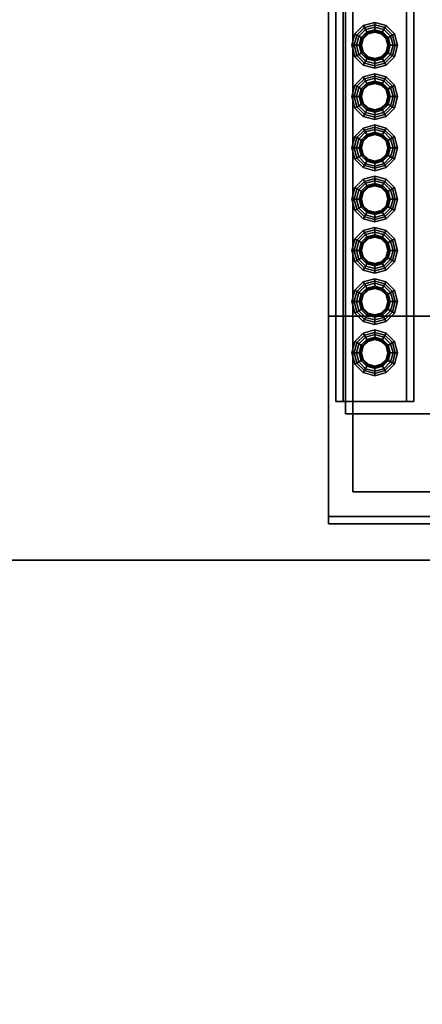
# Model space of a CAD drawing. Header units: metres. Extents: x -2 to 38, y -14 to 35.9.
# Tile 7 of 39: x 11.7 to 13.3, y 9.7 to 13.7. Entities that reach past the tile are written whole.
import ezdxf

# ---------------------------------------------------------------- set-up
doc = ezdxf.new("R2010")
doc.units = ezdxf.units.M
for name, color, linetype in [('GRANITE', 8, 'Continuous'), ('GRAVEL', 8, 'Continuous'), ('SLATE', 8, 'Continuous'), ('STUCCO', 8, 'Continuous')]:
    doc.layers.add(name, color=color, linetype=linetype)

msp = doc.modelspace()

# ---------------------------------------------------------------- linework, layer by layer
at = {"layer": 'GRANITE'}
for points in [[(13, 12.1), (13, 15.4), (23, 15.4), (23, 12.1)], [(13, 12.1), (23, 12.1), (23, 15.4), (13, 15.4)]]:
    msp.add_lwpolyline(points, close=True, dxfattribs=at)
at = {"layer": 'GRAVEL'}
for points in [[(-2, -14), (-2, 11.5), (38, 11.5), (38, -14)], [(-2, -14), (38, -14), (38, 11.5), (-2, 11.5)]]:
    msp.add_lwpolyline(points, close=True, dxfattribs=at)
at = {"layer": 'SLATE'}
for points in [[(12.93, 11.68), (18, 11.68), (18, 17), (12.93, 17)], [(18, 17), (12.93, 17), (12.93, 11.68), (18, 11.68)]]:
    msp.add_lwpolyline(points, close=True, dxfattribs=at)
at = {"layer": 'STUCCO'}
for points in [[(12.93, 11.68), (12.93, 15.4), (23.07, 15.4), (23.07, 11.68)], [(12.93, 11.68), (23.07, 11.68), (23.07, 15.4), (12.93, 15.4)], [(13.03, 11.78), (13.03, 15.4), (22.97, 15.4), (22.97, 11.78)], [(13.03, 11.78), (22.97, 11.78), (22.97, 15.4), (13.03, 15.4)], [(12.96, 12.15), (12.96, 15.35), (13.28, 15.35), (13.28, 12.15)], [(12.96, 12.15), (13.28, 12.15), (13.28, 15.35), (12.96, 15.35)], [(12.99, 12.15), (12.99, 15.35), (13.25, 15.35), (13.25, 12.15)], [(12.99, 12.15), (13.25, 12.15), (13.25, 15.35), (12.99, 15.35)], [(13.0907, 13.6607), (13.0693, 13.6393), (13.0388, 13.6569), (13.0731, 13.6912)], [(13.0731, 13.6912), (13.0388, 13.6569), (13.0473, 13.652), (13.078, 13.6828)], [(13.185, 13.5725), (13.1575, 13.545), (13.12, 13.535), (13.0825, 13.545), (13.055, 13.5725), (13.045, 13.61), (13.055, 13.6475), (13.0825, 13.675), (13.12, 13.685), (13.1575, 13.675), (13.185, 13.6475), (13.195, 13.61)], [(13.078, 13.6828), (13.0473, 13.652), (13.0693, 13.6393), (13.0907, 13.6607)], [(13.12, 13.6685), (13.0907, 13.6607), (13.0731, 13.6912), (13.12, 13.7037)], [(13.12, 13.7037), (13.0731, 13.6912), (13.078, 13.6828), (13.12, 13.694)], [(13.12, 13.694), (13.078, 13.6828), (13.0907, 13.6607), (13.12, 13.6685)], [(13.12, 13.685), (13.0825, 13.675), (13.0907, 13.6607), (13.12, 13.6685)], [(13.1493, 13.6607), (13.12, 13.6685), (13.12, 13.7037), (13.1669, 13.6912)], [(13.1669, 13.6912), (13.12, 13.7037), (13.12, 13.694), (13.162, 13.6828)], [(13.162, 13.6828), (13.12, 13.694), (13.12, 13.6685), (13.1493, 13.6607)], [(13.1575, 13.675), (13.12, 13.685), (13.12, 13.6685), (13.1493, 13.6607)], [(13.1707, 13.6393), (13.1493, 13.6607), (13.1669, 13.6912), (13.2012, 13.6569)], [(13.1928, 13.652), (13.162, 13.6828), (13.1493, 13.6607), (13.1707, 13.6393)], [(13.2012, 13.6569), (13.1669, 13.6912), (13.162, 13.6828), (13.1928, 13.652)], [(13.0693, 13.6393), (13.0615, 13.61), (13.0262, 13.61), (13.0388, 13.6569)], [(13.0388, 13.6569), (13.0262, 13.61), (13.036, 13.61), (13.0473, 13.652)], [(13.0473, 13.652), (13.036, 13.61), (13.0615, 13.61), (13.0693, 13.6393)], [(13.055, 13.6475), (13.045, 13.61), (13.0615, 13.61), (13.0693, 13.6393)], [(13.0825, 13.675), (13.055, 13.6475), (13.0693, 13.6393), (13.0907, 13.6607)], [(13.1837, 13.61), (13.1752, 13.6419), (13.1519, 13.6652), (13.12, 13.6738), (13.0881, 13.6652), (13.0648, 13.6419), (13.0563, 13.61), (13.0648, 13.5781), (13.0881, 13.5548), (13.12, 13.5463), (13.1519, 13.5548), (13.1752, 13.5781)], [(13.0732, 13.637), (13.066, 13.61), (13.0563, 13.61), (13.0648, 13.6419)], [(13.0693, 13.6393), (13.0615, 13.61), (13.066, 13.61), (13.0732, 13.637)], [(13.093, 13.6568), (13.0732, 13.637), (13.0648, 13.6419), (13.0881, 13.6652)], [(13.0907, 13.6607), (13.0693, 13.6393), (13.0732, 13.637), (13.093, 13.6568)], [(13.12, 13.664), (13.093, 13.6568), (13.0881, 13.6652), (13.12, 13.6738)], [(13.12, 13.6685), (13.0907, 13.6607), (13.093, 13.6568), (13.12, 13.664)], [(13.147, 13.6568), (13.12, 13.664), (13.12, 13.6738), (13.1519, 13.6652)], [(13.1493, 13.6607), (13.12, 13.6685), (13.12, 13.664), (13.147, 13.6568)], [(13.1668, 13.637), (13.147, 13.6568), (13.1519, 13.6652), (13.1752, 13.6419)], [(13.1707, 13.6393), (13.1493, 13.6607), (13.147, 13.6568), (13.1668, 13.637)], [(13.185, 13.6475), (13.1575, 13.675), (13.1493, 13.6607), (13.1707, 13.6393)], [(13.174, 13.61), (13.1668, 13.637), (13.1752, 13.6419), (13.1837, 13.61)], [(13.1785, 13.61), (13.1707, 13.6393), (13.1668, 13.637), (13.174, 13.61)], [(13.1785, 13.61), (13.1707, 13.6393), (13.2012, 13.6569), (13.2137, 13.61)], [(13.204, 13.61), (13.1928, 13.652), (13.1707, 13.6393), (13.1785, 13.61)], [(13.195, 13.61), (13.185, 13.6475), (13.1707, 13.6393), (13.1785, 13.61)], [(13.2137, 13.61), (13.2012, 13.6569), (13.1928, 13.652), (13.204, 13.61)], [(13.0615, 13.61), (13.0693, 13.5808), (13.0388, 13.5631), (13.0262, 13.61)], [(13.0262, 13.61), (13.0388, 13.5631), (13.0473, 13.568), (13.036, 13.61)], [(13.036, 13.61), (13.0473, 13.568), (13.0693, 13.5808), (13.0615, 13.61)], [(13.045, 13.61), (13.055, 13.5725), (13.0693, 13.5808), (13.0615, 13.61)], [(13.066, 13.61), (13.0732, 13.583), (13.0648, 13.5781), (13.0563, 13.61)], [(13.0615, 13.61), (13.0693, 13.5808), (13.0732, 13.583), (13.066, 13.61)], [(13.1707, 13.5808), (13.1785, 13.61), (13.174, 13.61), (13.1668, 13.583)], [(13.1668, 13.583), (13.174, 13.61), (13.1837, 13.61), (13.1752, 13.5781)], [(13.185, 13.5725), (13.195, 13.61), (13.1785, 13.61), (13.1707, 13.5808)], [(13.1707, 13.5808), (13.1785, 13.61), (13.2137, 13.61), (13.2012, 13.5631)], [(13.1928, 13.568), (13.204, 13.61), (13.1785, 13.61), (13.1707, 13.5808)], [(13.2012, 13.5631), (13.2137, 13.61), (13.204, 13.61), (13.1928, 13.568)], [(13.0693, 13.5808), (13.0907, 13.5593), (13.0731, 13.5288), (13.0388, 13.5631)], [(13.0388, 13.5631), (13.0731, 13.5288), (13.078, 13.5373), (13.0473, 13.568)], [(13.0473, 13.568), (13.078, 13.5373), (13.0907, 13.5593), (13.0693, 13.5808)], [(13.055, 13.5725), (13.0825, 13.545), (13.0907, 13.5593), (13.0693, 13.5808)], [(13.0732, 13.583), (13.093, 13.5632), (13.0881, 13.5548), (13.0648, 13.5781)], [(13.0693, 13.5808), (13.0907, 13.5593), (13.093, 13.5632), (13.0732, 13.583)], [(13.0907, 13.5593), (13.12, 13.5515), (13.12, 13.5162), (13.0731, 13.5288)], [(13.078, 13.5373), (13.12, 13.526), (13.12, 13.5515), (13.0907, 13.5593)], [(13.0825, 13.545), (13.12, 13.535), (13.12, 13.5515), (13.0907, 13.5593)], [(13.093, 13.5632), (13.12, 13.556), (13.12, 13.5463), (13.0881, 13.5548)], [(13.0907, 13.5593), (13.12, 13.5515), (13.12, 13.556), (13.093, 13.5632)], [(13.12, 13.5515), (13.1493, 13.5593), (13.147, 13.5632), (13.12, 13.556)], [(13.12, 13.556), (13.147, 13.5632), (13.1519, 13.5548), (13.12, 13.5463)], [(13.12, 13.535), (13.1575, 13.545), (13.1493, 13.5593), (13.12, 13.5515)], [(13.12, 13.5515), (13.1493, 13.5593), (13.1669, 13.5288), (13.12, 13.5162)], [(13.12, 13.526), (13.162, 13.5373), (13.1493, 13.5593), (13.12, 13.5515)], [(13.1493, 13.5593), (13.1707, 13.5808), (13.1668, 13.583), (13.147, 13.5632)], [(13.147, 13.5632), (13.1668, 13.583), (13.1752, 13.5781), (13.1519, 13.5548)], [(13.1575, 13.545), (13.185, 13.5725), (13.1707, 13.5808), (13.1493, 13.5593)], [(13.1493, 13.5593), (13.1707, 13.5808), (13.2012, 13.5631), (13.1669, 13.5288)], [(13.162, 13.5373), (13.1928, 13.568), (13.1707, 13.5808), (13.1493, 13.5593)], [(13.1669, 13.5288), (13.2012, 13.5631), (13.1928, 13.568), (13.162, 13.5373)], [(13.0731, 13.5288), (13.12, 13.5162), (13.12, 13.526), (13.078, 13.5373)], [(13.12, 13.5162), (13.1669, 13.5288), (13.162, 13.5373), (13.12, 13.526)], [(13.0907, 13.4507), (13.0693, 13.4292), (13.0388, 13.4469), (13.0731, 13.4812)], [(13.0731, 13.4812), (13.0388, 13.4469), (13.0473, 13.442), (13.078, 13.4727)], [(13.185, 13.3625), (13.1575, 13.3351), (13.12, 13.325), (13.0825, 13.3351), (13.055, 13.3625), (13.045, 13.4), (13.055, 13.4375), (13.0825, 13.4649), (13.12, 13.475), (13.1575, 13.4649), (13.185, 13.4375), (13.195, 13.4)], [(13.12, 13.4585), (13.0907, 13.4507), (13.0731, 13.4812), (13.12, 13.4938)], [(13.12, 13.4938), (13.0731, 13.4812), (13.078, 13.4727), (13.12, 13.484)], [(13.12, 13.484), (13.078, 13.4727), (13.0907, 13.4507), (13.12, 13.4585)], [(13.12, 13.475), (13.0825, 13.4649), (13.0907, 13.4507), (13.12, 13.4585)], [(13.1493, 13.4507), (13.12, 13.4585), (13.12, 13.4938), (13.1669, 13.4812)], [(13.1669, 13.4812), (13.12, 13.4938), (13.12, 13.484), (13.162, 13.4727)], [(13.162, 13.4727), (13.12, 13.484), (13.12, 13.4585), (13.1493, 13.4507)], [(13.1575, 13.4649), (13.12, 13.475), (13.12, 13.4585), (13.1493, 13.4507)], [(13.1707, 13.4292), (13.1493, 13.4507), (13.1669, 13.4812), (13.2012, 13.4469)], [(13.2012, 13.4469), (13.1669, 13.4812), (13.162, 13.4727), (13.1928, 13.442)], [(13.0693, 13.4292), (13.0615, 13.4), (13.0262, 13.4), (13.0388, 13.4469)], [(13.0388, 13.4469), (13.0262, 13.4), (13.036, 13.4), (13.0473, 13.442)], [(13.0473, 13.442), (13.036, 13.4), (13.0615, 13.4), (13.0693, 13.4292)], [(13.055, 13.4375), (13.045, 13.4), (13.0615, 13.4), (13.0693, 13.4292)], [(13.078, 13.4727), (13.0473, 13.442), (13.0693, 13.4292), (13.0907, 13.4507)], [(13.0825, 13.4649), (13.055, 13.4375), (13.0693, 13.4292), (13.0907, 13.4507)], [(13.1837, 13.4), (13.1752, 13.4319), (13.1519, 13.4552), (13.12, 13.4637), (13.0881, 13.4552), (13.0648, 13.4319), (13.0563, 13.4), (13.0648, 13.3681), (13.0881, 13.3448), (13.12, 13.3362), (13.1519, 13.3448), (13.1752, 13.3681)], [(13.093, 13.4468), (13.0732, 13.427), (13.0648, 13.4319), (13.0881, 13.4552)], [(13.0907, 13.4507), (13.0693, 13.4292), (13.0732, 13.427), (13.093, 13.4468)], [(13.12, 13.454), (13.093, 13.4468), (13.0881, 13.4552), (13.12, 13.4637)], [(13.12, 13.4585), (13.0907, 13.4507), (13.093, 13.4468), (13.12, 13.454)], [(13.147, 13.4468), (13.12, 13.454), (13.12, 13.4637), (13.1519, 13.4552)], [(13.1493, 13.4507), (13.12, 13.4585), (13.12, 13.454), (13.147, 13.4468)], [(13.1668, 13.427), (13.147, 13.4468), (13.1519, 13.4552), (13.1752, 13.4319)], [(13.1707, 13.4292), (13.1493, 13.4507), (13.147, 13.4468), (13.1668, 13.427)], [(13.1928, 13.442), (13.162, 13.4727), (13.1493, 13.4507), (13.1707, 13.4292)], [(13.185, 13.4375), (13.1575, 13.4649), (13.1493, 13.4507), (13.1707, 13.4292)], [(13.1785, 13.4), (13.1707, 13.4292), (13.2012, 13.4469), (13.2137, 13.4)], [(13.204, 13.4), (13.1928, 13.442), (13.1707, 13.4292), (13.1785, 13.4)], [(13.195, 13.4), (13.185, 13.4375), (13.1707, 13.4292), (13.1785, 13.4)], [(13.2137, 13.4), (13.2012, 13.4469), (13.1928, 13.442), (13.204, 13.4)], [(13.0615, 13.4), (13.0693, 13.3707), (13.0388, 13.3531), (13.0262, 13.4)], [(13.0262, 13.4), (13.0388, 13.3531), (13.0473, 13.358), (13.036, 13.4)], [(13.036, 13.4), (13.0473, 13.358), (13.0693, 13.3707), (13.0615, 13.4)], [(13.045, 13.4), (13.055, 13.3625), (13.0693, 13.3707), (13.0615, 13.4)], [(13.0732, 13.427), (13.066, 13.4), (13.0563, 13.4), (13.0648, 13.4319)], [(13.066, 13.4), (13.0732, 13.373), (13.0648, 13.3681), (13.0563, 13.4)], [(13.0693, 13.4292), (13.0615, 13.4), (13.066, 13.4), (13.0732, 13.427)], [(13.0615, 13.4), (13.0693, 13.3707), (13.0732, 13.373), (13.066, 13.4)], [(13.174, 13.4), (13.1668, 13.427), (13.1752, 13.4319), (13.1837, 13.4)], [(13.1785, 13.4), (13.1707, 13.4292), (13.1668, 13.427), (13.174, 13.4)], [(13.1707, 13.3707), (13.1785, 13.4), (13.174, 13.4), (13.1668, 13.373)], [(13.1668, 13.373), (13.174, 13.4), (13.1837, 13.4), (13.1752, 13.3681)], [(13.185, 13.3625), (13.195, 13.4), (13.1785, 13.4), (13.1707, 13.3707)], [(13.1707, 13.3707), (13.1785, 13.4), (13.2137, 13.4), (13.2012, 13.3531)], [(13.1928, 13.358), (13.204, 13.4), (13.1785, 13.4), (13.1707, 13.3707)], [(13.2012, 13.3531), (13.2137, 13.4), (13.204, 13.4), (13.1928, 13.358)], [(13.0693, 13.3707), (13.0907, 13.3493), (13.0731, 13.3188), (13.0388, 13.3531)], [(13.0388, 13.3531), (13.0731, 13.3188), (13.078, 13.3272), (13.0473, 13.358)], [(13.0473, 13.358), (13.078, 13.3272), (13.0907, 13.3493), (13.0693, 13.3707)], [(13.055, 13.3625), (13.0825, 13.3351), (13.0907, 13.3493), (13.0693, 13.3707)], [(13.0732, 13.373), (13.093, 13.3532), (13.0881, 13.3448), (13.0648, 13.3681)], [(13.0693, 13.3707), (13.0907, 13.3493), (13.093, 13.3532), (13.0732, 13.373)], [(13.1493, 13.3493), (13.1707, 13.3707), (13.1668, 13.373), (13.147, 13.3532)], [(13.147, 13.3532), (13.1668, 13.373), (13.1752, 13.3681), (13.1519, 13.3448)], [(13.1575, 13.3351), (13.185, 13.3625), (13.1707, 13.3707), (13.1493, 13.3493)], [(13.1493, 13.3493), (13.1707, 13.3707), (13.2012, 13.3531), (13.1669, 13.3188)], [(13.162, 13.3272), (13.1928, 13.358), (13.1707, 13.3707), (13.1493, 13.3493)], [(13.1669, 13.3188), (13.2012, 13.3531), (13.1928, 13.358), (13.162, 13.3272)], [(13.0907, 13.3493), (13.12, 13.3415), (13.12, 13.3063), (13.0731, 13.3188)], [(13.0731, 13.3188), (13.12, 13.3063), (13.12, 13.316), (13.078, 13.3272)], [(13.078, 13.3272), (13.12, 13.316), (13.12, 13.3415), (13.0907, 13.3493)], [(13.0825, 13.3351), (13.12, 13.325), (13.12, 13.3415), (13.0907, 13.3493)], [(13.093, 13.3532), (13.12, 13.346), (13.12, 13.3362), (13.0881, 13.3448)], [(13.0907, 13.3493), (13.12, 13.3415), (13.12, 13.346), (13.093, 13.3532)], [(13.12, 13.3415), (13.1493, 13.3493), (13.147, 13.3532), (13.12, 13.346)], [(13.12, 13.346), (13.147, 13.3532), (13.1519, 13.3448), (13.12, 13.3362)], [(13.12, 13.325), (13.1575, 13.3351), (13.1493, 13.3493), (13.12, 13.3415)], [(13.12, 13.3415), (13.1493, 13.3493), (13.1669, 13.3188), (13.12, 13.3063)], [(13.12, 13.316), (13.162, 13.3272), (13.1493, 13.3493), (13.12, 13.3415)], [(13.12, 13.3063), (13.1669, 13.3188), (13.162, 13.3272), (13.12, 13.316)], [(13.12, 13.2485), (13.0907, 13.2407), (13.0731, 13.2712), (13.12, 13.2837)], [(13.12, 13.2837), (13.0731, 13.2712), (13.078, 13.2628), (13.12, 13.274)], [(13.12, 13.274), (13.078, 13.2628), (13.0907, 13.2407), (13.12, 13.2485)], [(13.1493, 13.2407), (13.12, 13.2485), (13.12, 13.2837), (13.1669, 13.2712)], [(13.1669, 13.2712), (13.12, 13.2837), (13.12, 13.274), (13.162, 13.2628)], [(13.162, 13.2628), (13.12, 13.274), (13.12, 13.2485), (13.1493, 13.2407)], [(13.0693, 13.2193), (13.0615, 13.19), (13.0262, 13.19), (13.0388, 13.2369)], [(13.0388, 13.2369), (13.0262, 13.19), (13.036, 13.19), (13.0473, 13.232)], [(13.0907, 13.2407), (13.0693, 13.2193), (13.0388, 13.2369), (13.0731, 13.2712)], [(13.0731, 13.2712), (13.0388, 13.2369), (13.0473, 13.232), (13.078, 13.2628)], [(13.185, 13.1525), (13.1575, 13.125), (13.12, 13.115), (13.0825, 13.125), (13.055, 13.1525), (13.045, 13.19), (13.055, 13.2275), (13.0825, 13.2549), (13.12, 13.265), (13.1575, 13.2549), (13.185, 13.2275), (13.195, 13.19)], [(13.078, 13.2628), (13.0473, 13.232), (13.0693, 13.2193), (13.0907, 13.2407)], [(13.0825, 13.2549), (13.055, 13.2275), (13.0693, 13.2193), (13.0907, 13.2407)], [(13.1837, 13.19), (13.1752, 13.2219), (13.1519, 13.2452), (13.12, 13.2538), (13.0881, 13.2452), (13.0648, 13.2219), (13.0563, 13.19), (13.0648, 13.1581), (13.0881, 13.1348), (13.12, 13.1263), (13.1519, 13.1348), (13.1752, 13.1581)], [(13.093, 13.2368), (13.0732, 13.217), (13.0648, 13.2219), (13.0881, 13.2452)], [(13.0907, 13.2407), (13.0693, 13.2193), (13.0732, 13.217), (13.093, 13.2368)], [(13.12, 13.265), (13.0825, 13.2549), (13.0907, 13.2407), (13.12, 13.2485)], [(13.12, 13.244), (13.093, 13.2368), (13.0881, 13.2452), (13.12, 13.2538)], [(13.12, 13.2485), (13.0907, 13.2407), (13.093, 13.2368), (13.12, 13.244)], [(13.1575, 13.2549), (13.12, 13.265), (13.12, 13.2485), (13.1493, 13.2407)], [(13.147, 13.2368), (13.12, 13.244), (13.12, 13.2538), (13.1519, 13.2452)], [(13.1493, 13.2407), (13.12, 13.2485), (13.12, 13.244), (13.147, 13.2368)], [(13.1668, 13.217), (13.147, 13.2368), (13.1519, 13.2452), (13.1752, 13.2219)], [(13.1707, 13.2193), (13.1493, 13.2407), (13.147, 13.2368), (13.1668, 13.217)], [(13.1707, 13.2193), (13.1493, 13.2407), (13.1669, 13.2712), (13.2012, 13.2369)], [(13.1928, 13.232), (13.162, 13.2628), (13.1493, 13.2407), (13.1707, 13.2193)], [(13.185, 13.2275), (13.1575, 13.2549), (13.1493, 13.2407), (13.1707, 13.2193)], [(13.2012, 13.2369), (13.1669, 13.2712), (13.162, 13.2628), (13.1928, 13.232)], [(13.1785, 13.19), (13.1707, 13.2193), (13.2012, 13.2369), (13.2137, 13.19)], [(13.2137, 13.19), (13.2012, 13.2369), (13.1928, 13.232), (13.204, 13.19)], [(13.0473, 13.232), (13.036, 13.19), (13.0615, 13.19), (13.0693, 13.2193)], [(13.055, 13.2275), (13.045, 13.19), (13.0615, 13.19), (13.0693, 13.2193)], [(13.0732, 13.217), (13.066, 13.19), (13.0563, 13.19), (13.0648, 13.2219)], [(13.0693, 13.2193), (13.0615, 13.19), (13.066, 13.19), (13.0732, 13.217)], [(13.174, 13.19), (13.1668, 13.217), (13.1752, 13.2219), (13.1837, 13.19)], [(13.1785, 13.19), (13.1707, 13.2193), (13.1668, 13.217), (13.174, 13.19)], [(13.204, 13.19), (13.1928, 13.232), (13.1707, 13.2193), (13.1785, 13.19)], [(13.195, 13.19), (13.185, 13.2275), (13.1707, 13.2193), (13.1785, 13.19)], [(13.0615, 13.19), (13.0693, 13.1608), (13.0388, 13.1431), (13.0262, 13.19)], [(13.0262, 13.19), (13.0388, 13.1431), (13.0473, 13.148), (13.036, 13.19)], [(13.036, 13.19), (13.0473, 13.148), (13.0693, 13.1608), (13.0615, 13.19)], [(13.0693, 13.1608), (13.0907, 13.1393), (13.0731, 13.1088), (13.0388, 13.1431)], [(13.045, 13.19), (13.055, 13.1525), (13.0693, 13.1608), (13.0615, 13.19)], [(13.0473, 13.148), (13.078, 13.1173), (13.0907, 13.1393), (13.0693, 13.1608)], [(13.055, 13.1525), (13.0825, 13.125), (13.0907, 13.1393), (13.0693, 13.1608)], [(13.066, 13.19), (13.0732, 13.163), (13.0648, 13.1581), (13.0563, 13.19)], [(13.0615, 13.19), (13.0693, 13.1608), (13.0732, 13.163), (13.066, 13.19)], [(13.0732, 13.163), (13.093, 13.1432), (13.0881, 13.1348), (13.0648, 13.1581)], [(13.0693, 13.1608), (13.0907, 13.1393), (13.093, 13.1432), (13.0732, 13.163)], [(13.1493, 13.1393), (13.1707, 13.1608), (13.1668, 13.163), (13.147, 13.1432)], [(13.147, 13.1432), (13.1668, 13.163), (13.1752, 13.1581), (13.1519, 13.1348)], [(13.1575, 13.125), (13.185, 13.1525), (13.1707, 13.1608), (13.1493, 13.1393)], [(13.1493, 13.1393), (13.1707, 13.1608), (13.2012, 13.1431), (13.1669, 13.1088)], [(13.162, 13.1173), (13.1928, 13.148), (13.1707, 13.1608), (13.1493, 13.1393)], [(13.1707, 13.1608), (13.1785, 13.19), (13.174, 13.19), (13.1668, 13.163)], [(13.1668, 13.163), (13.174, 13.19), (13.1837, 13.19), (13.1752, 13.1581)], [(13.185, 13.1525), (13.195, 13.19), (13.1785, 13.19), (13.1707, 13.1608)], [(13.1707, 13.1608), (13.1785, 13.19), (13.2137, 13.19), (13.2012, 13.1431)], [(13.1928, 13.148), (13.204, 13.19), (13.1785, 13.19), (13.1707, 13.1608)], [(13.2012, 13.1431), (13.2137, 13.19), (13.204, 13.19), (13.1928, 13.148)], [(13.0388, 13.1431), (13.0731, 13.1088), (13.078, 13.1173), (13.0473, 13.148)], [(13.0907, 13.1393), (13.12, 13.1315), (13.12, 13.0962), (13.0731, 13.1088)], [(13.0731, 13.1088), (13.12, 13.0962), (13.12, 13.106), (13.078, 13.1173)], [(13.078, 13.1173), (13.12, 13.106), (13.12, 13.1315), (13.0907, 13.1393)], [(13.0825, 13.125), (13.12, 13.115), (13.12, 13.1315), (13.0907, 13.1393)], [(13.093, 13.1432), (13.12, 13.136), (13.12, 13.1263), (13.0881, 13.1348)], [(13.0907, 13.1393), (13.12, 13.1315), (13.12, 13.136), (13.093, 13.1432)], [(13.12, 13.1315), (13.1493, 13.1393), (13.147, 13.1432), (13.12, 13.136)], [(13.12, 13.136), (13.147, 13.1432), (13.1519, 13.1348), (13.12, 13.1263)], [(13.12, 13.115), (13.1575, 13.125), (13.1493, 13.1393), (13.12, 13.1315)], [(13.12, 13.1315), (13.1493, 13.1393), (13.1669, 13.1088), (13.12, 13.0962)], [(13.12, 13.106), (13.162, 13.1173), (13.1493, 13.1393), (13.12, 13.1315)], [(13.12, 13.0962), (13.1669, 13.1088), (13.162, 13.1173), (13.12, 13.106)], [(13.1669, 13.1088), (13.2012, 13.1431), (13.1928, 13.148), (13.162, 13.1173)], [(13.12, 13.0385), (13.0907, 13.0307), (13.0731, 13.0612), (13.12, 13.0738)], [(13.12, 13.0738), (13.0731, 13.0612), (13.078, 13.0527), (13.12, 13.064)], [(13.1493, 13.0307), (13.12, 13.0385), (13.12, 13.0738), (13.1669, 13.0612)], [(13.1669, 13.0612), (13.12, 13.0738), (13.12, 13.064), (13.162, 13.0527)], [(13.0907, 13.0307), (13.0693, 13.0092), (13.0388, 13.0269), (13.0731, 13.0612)], [(13.0731, 13.0612), (13.0388, 13.0269), (13.0473, 13.022), (13.078, 13.0527)], [(13.185, 12.9425), (13.1575, 12.9151), (13.12, 12.905), (13.0825, 12.9151), (13.055, 12.9425), (13.045, 12.98), (13.055, 13.0175), (13.0825, 13.045), (13.12, 13.055), (13.1575, 13.045), (13.185, 13.0175), (13.195, 12.98)], [(13.078, 13.0527), (13.0473, 13.022), (13.0693, 13.0092), (13.0907, 13.0307)], [(13.0825, 13.045), (13.055, 13.0175), (13.0693, 13.0092), (13.0907, 13.0307)], [(13.1837, 12.98), (13.1752, 13.0119), (13.1519, 13.0352), (13.12, 13.0437), (13.0881, 13.0352), (13.0648, 13.0119), (13.0563, 12.98), (13.0648, 12.9481), (13.0881, 12.9248), (13.12, 12.9162), (13.1519, 12.9248), (13.1752, 12.9481)], [(13.093, 13.0268), (13.0732, 13.007), (13.0648, 13.0119), (13.0881, 13.0352)], [(13.0907, 13.0307), (13.0693, 13.0092), (13.0732, 13.007), (13.093, 13.0268)], [(13.12, 13.064), (13.078, 13.0527), (13.0907, 13.0307), (13.12, 13.0385)], [(13.12, 13.055), (13.0825, 13.045), (13.0907, 13.0307), (13.12, 13.0385)], [(13.12, 13.034), (13.093, 13.0268), (13.0881, 13.0352), (13.12, 13.0437)], [(13.12, 13.0385), (13.0907, 13.0307), (13.093, 13.0268), (13.12, 13.034)], [(13.162, 13.0527), (13.12, 13.064), (13.12, 13.0385), (13.1493, 13.0307)], [(13.1575, 13.045), (13.12, 13.055), (13.12, 13.0385), (13.1493, 13.0307)], [(13.147, 13.0268), (13.12, 13.034), (13.12, 13.0437), (13.1519, 13.0352)], [(13.1493, 13.0307), (13.12, 13.0385), (13.12, 13.034), (13.147, 13.0268)], [(13.1668, 13.007), (13.147, 13.0268), (13.1519, 13.0352), (13.1752, 13.0119)], [(13.1707, 13.0092), (13.1493, 13.0307), (13.147, 13.0268), (13.1668, 13.007)], [(13.1707, 13.0092), (13.1493, 13.0307), (13.1669, 13.0612), (13.2012, 13.0269)], [(13.1928, 13.022), (13.162, 13.0527), (13.1493, 13.0307), (13.1707, 13.0092)], [(13.185, 13.0175), (13.1575, 13.045), (13.1493, 13.0307), (13.1707, 13.0092)], [(13.2012, 13.0269), (13.1669, 13.0612), (13.162, 13.0527), (13.1928, 13.022)], [(13.0693, 13.0092), (13.0615, 12.98), (13.0262, 12.98), (13.0388, 13.0269)], [(13.0388, 13.0269), (13.0262, 12.98), (13.036, 12.98), (13.0473, 13.022)], [(13.0473, 13.022), (13.036, 12.98), (13.0615, 12.98), (13.0693, 13.0092)], [(13.055, 13.0175), (13.045, 12.98), (13.0615, 12.98), (13.0693, 13.0092)], [(13.0732, 13.007), (13.066, 12.98), (13.0563, 12.98), (13.0648, 13.0119)], [(13.0693, 13.0092), (13.0615, 12.98), (13.066, 12.98), (13.0732, 13.007)], [(13.174, 12.98), (13.1668, 13.007), (13.1752, 13.0119), (13.1837, 12.98)], [(13.1785, 12.98), (13.1707, 13.0092), (13.1668, 13.007), (13.174, 12.98)], [(13.1785, 12.98), (13.1707, 13.0092), (13.2012, 13.0269), (13.2137, 12.98)], [(13.204, 12.98), (13.1928, 13.022), (13.1707, 13.0092), (13.1785, 12.98)], [(13.195, 12.98), (13.185, 13.0175), (13.1707, 13.0092), (13.1785, 12.98)], [(13.2137, 12.98), (13.2012, 13.0269), (13.1928, 13.022), (13.204, 12.98)], [(13.0615, 12.98), (13.0693, 12.9507), (13.0388, 12.9331), (13.0262, 12.98)], [(13.0262, 12.98), (13.0388, 12.9331), (13.0473, 12.938), (13.036, 12.98)], [(13.036, 12.98), (13.0473, 12.938), (13.0693, 12.9507), (13.0615, 12.98)], [(13.0693, 12.9507), (13.0907, 12.9293), (13.0731, 12.8988), (13.0388, 12.9331)], [(13.045, 12.98), (13.055, 12.9425), (13.0693, 12.9507), (13.0615, 12.98)], [(13.0473, 12.938), (13.078, 12.9072), (13.0907, 12.9293), (13.0693, 12.9507)], [(13.055, 12.9425), (13.0825, 12.9151), (13.0907, 12.9293), (13.0693, 12.9507)], [(13.066, 12.98), (13.0732, 12.953), (13.0648, 12.9481), (13.0563, 12.98)], [(13.0615, 12.98), (13.0693, 12.9507), (13.0732, 12.953), (13.066, 12.98)], [(13.0732, 12.953), (13.093, 12.9332), (13.0881, 12.9248), (13.0648, 12.9481)], [(13.0693, 12.9507), (13.0907, 12.9293), (13.093, 12.9332), (13.0732, 12.953)], [(13.1493, 12.9293), (13.1707, 12.9507), (13.1668, 12.953), (13.147, 12.9332)], [(13.147, 12.9332), (13.1668, 12.953), (13.1752, 12.9481), (13.1519, 12.9248)], [(13.1575, 12.9151), (13.185, 12.9425), (13.1707, 12.9507), (13.1493, 12.9293)], [(13.1493, 12.9293), (13.1707, 12.9507), (13.2012, 12.9331), (13.1669, 12.8988)], [(13.162, 12.9072), (13.1928, 12.938), (13.1707, 12.9507), (13.1493, 12.9293)], [(13.1707, 12.9507), (13.1785, 12.98), (13.174, 12.98), (13.1668, 12.953)], [(13.1668, 12.953), (13.174, 12.98), (13.1837, 12.98), (13.1752, 12.9481)], [(13.185, 12.9425), (13.195, 12.98), (13.1785, 12.98), (13.1707, 12.9507)], [(13.1707, 12.9507), (13.1785, 12.98), (13.2137, 12.98), (13.2012, 12.9331)], [(13.1928, 12.938), (13.204, 12.98), (13.1785, 12.98), (13.1707, 12.9507)], [(13.2012, 12.9331), (13.2137, 12.98), (13.204, 12.98), (13.1928, 12.938)], [(13.0388, 12.9331), (13.0731, 12.8988), (13.078, 12.9072), (13.0473, 12.938)], [(13.0907, 12.9293), (13.12, 12.9215), (13.12, 12.8863), (13.0731, 12.8988)], [(13.078, 12.9072), (13.12, 12.896), (13.12, 12.9215), (13.0907, 12.9293)], [(13.0825, 12.9151), (13.12, 12.905), (13.12, 12.9215), (13.0907, 12.9293)], [(13.093, 12.9332), (13.12, 12.926), (13.12, 12.9162), (13.0881, 12.9248)], [(13.0907, 12.9293), (13.12, 12.9215), (13.12, 12.926), (13.093, 12.9332)], [(13.12, 12.9215), (13.1493, 12.9293), (13.147, 12.9332), (13.12, 12.926)], [(13.12, 12.926), (13.147, 12.9332), (13.1519, 12.9248), (13.12, 12.9162)], [(13.12, 12.905), (13.1575, 12.9151), (13.1493, 12.9293), (13.12, 12.9215)], [(13.12, 12.9215), (13.1493, 12.9293), (13.1669, 12.8988), (13.12, 12.8863)], [(13.12, 12.896), (13.162, 12.9072), (13.1493, 12.9293), (13.12, 12.9215)], [(13.1669, 12.8988), (13.2012, 12.9331), (13.1928, 12.938), (13.162, 12.9072)], [(13.0731, 12.8988), (13.12, 12.8863), (13.12, 12.896), (13.078, 12.9072)], [(13.12, 12.8863), (13.1669, 12.8988), (13.162, 12.9072), (13.12, 12.896)], [(13.0907, 12.8207), (13.0693, 12.7993), (13.0388, 12.8169), (13.0731, 12.8512)], [(13.0731, 12.8512), (13.0388, 12.8169), (13.0473, 12.812), (13.078, 12.8428)], [(13.185, 12.7325), (13.1575, 12.705), (13.12, 12.695), (13.0825, 12.705), (13.055, 12.7325), (13.045, 12.77), (13.055, 12.8075), (13.0825, 12.8349), (13.12, 12.845), (13.1575, 12.8349), (13.185, 12.8075), (13.195, 12.77)], [(13.078, 12.8428), (13.0473, 12.812), (13.0693, 12.7993), (13.0907, 12.8207)], [(13.0825, 12.8349), (13.055, 12.8075), (13.0693, 12.7993), (13.0907, 12.8207)], [(13.1837, 12.77), (13.1752, 12.8019), (13.1519, 12.8252), (13.12, 12.8338), (13.0881, 12.8252), (13.0648, 12.8019), (13.0563, 12.77), (13.0648, 12.7381), (13.0881, 12.7148), (13.12, 12.7063), (13.1519, 12.7148), (13.1752, 12.7381)], [(13.12, 12.8285), (13.0907, 12.8207), (13.0731, 12.8512), (13.12, 12.8637)], [(13.12, 12.8637), (13.0731, 12.8512), (13.078, 12.8428), (13.12, 12.854)], [(13.12, 12.854), (13.078, 12.8428), (13.0907, 12.8207), (13.12, 12.8285)], [(13.12, 12.845), (13.0825, 12.8349), (13.0907, 12.8207), (13.12, 12.8285)], [(13.12, 12.824), (13.093, 12.8168), (13.0881, 12.8252), (13.12, 12.8338)], [(13.1493, 12.8207), (13.12, 12.8285), (13.12, 12.8637), (13.1669, 12.8512)], [(13.1669, 12.8512), (13.12, 12.8637), (13.12, 12.854), (13.162, 12.8428)], [(13.162, 12.8428), (13.12, 12.854), (13.12, 12.8285), (13.1493, 12.8207)], [(13.1575, 12.8349), (13.12, 12.845), (13.12, 12.8285), (13.1493, 12.8207)], [(13.147, 12.8168), (13.12, 12.824), (13.12, 12.8338), (13.1519, 12.8252)], [(13.1707, 12.7993), (13.1493, 12.8207), (13.1669, 12.8512), (13.2012, 12.8169)], [(13.1928, 12.812), (13.162, 12.8428), (13.1493, 12.8207), (13.1707, 12.7993)], [(13.185, 12.8075), (13.1575, 12.8349), (13.1493, 12.8207), (13.1707, 12.7993)], [(13.2012, 12.8169), (13.1669, 12.8512), (13.162, 12.8428), (13.1928, 12.812)], [(13.0693, 12.7993), (13.0615, 12.77), (13.0262, 12.77), (13.0388, 12.8169)], [(13.0388, 12.8169), (13.0262, 12.77), (13.036, 12.77), (13.0473, 12.812)], [(13.0473, 12.812), (13.036, 12.77), (13.0615, 12.77), (13.0693, 12.7993)], [(13.055, 12.8075), (13.045, 12.77), (13.0615, 12.77), (13.0693, 12.7993)], [(13.0732, 12.797), (13.066, 12.77), (13.0563, 12.77), (13.0648, 12.8019)], [(13.0693, 12.7993), (13.0615, 12.77), (13.066, 12.77), (13.0732, 12.797)], [(13.093, 12.8168), (13.0732, 12.797), (13.0648, 12.8019), (13.0881, 12.8252)], [(13.0907, 12.8207), (13.0693, 12.7993), (13.0732, 12.797), (13.093, 12.8168)], [(13.12, 12.8285), (13.0907, 12.8207), (13.093, 12.8168), (13.12, 12.824)], [(13.1493, 12.8207), (13.12, 12.8285), (13.12, 12.824), (13.147, 12.8168)], [(13.1668, 12.797), (13.147, 12.8168), (13.1519, 12.8252), (13.1752, 12.8019)], [(13.1707, 12.7993), (13.1493, 12.8207), (13.147, 12.8168), (13.1668, 12.797)], [(13.174, 12.77), (13.1668, 12.797), (13.1752, 12.8019), (13.1837, 12.77)], [(13.1785, 12.77), (13.1707, 12.7993), (13.1668, 12.797), (13.174, 12.77)], [(13.1785, 12.77), (13.1707, 12.7993), (13.2012, 12.8169), (13.2137, 12.77)], [(13.204, 12.77), (13.1928, 12.812), (13.1707, 12.7993), (13.1785, 12.77)], [(13.195, 12.77), (13.185, 12.8075), (13.1707, 12.7993), (13.1785, 12.77)], [(13.2137, 12.77), (13.2012, 12.8169), (13.1928, 12.812), (13.204, 12.77)], [(13.0615, 12.77), (13.0693, 12.7408), (13.0388, 12.7231), (13.0262, 12.77)], [(13.0262, 12.77), (13.0388, 12.7231), (13.0473, 12.728), (13.036, 12.77)], [(13.036, 12.77), (13.0473, 12.728), (13.0693, 12.7408), (13.0615, 12.77)], [(13.045, 12.77), (13.055, 12.7325), (13.0693, 12.7408), (13.0615, 12.77)], [(13.066, 12.77), (13.0732, 12.743), (13.0648, 12.7381), (13.0563, 12.77)], [(13.0615, 12.77), (13.0693, 12.7408), (13.0732, 12.743), (13.066, 12.77)], [(13.1707, 12.7408), (13.1785, 12.77), (13.174, 12.77), (13.1668, 12.743)], [(13.1668, 12.743), (13.174, 12.77), (13.1837, 12.77), (13.1752, 12.7381)], [(13.185, 12.7325), (13.195, 12.77), (13.1785, 12.77), (13.1707, 12.7408)], [(13.1707, 12.7408), (13.1785, 12.77), (13.2137, 12.77), (13.2012, 12.7231)], [(13.1928, 12.728), (13.204, 12.77), (13.1785, 12.77), (13.1707, 12.7408)], [(13.2012, 12.7231), (13.2137, 12.77), (13.204, 12.77), (13.1928, 12.728)], [(13.0693, 12.7408), (13.0907, 12.7193), (13.0731, 12.6888), (13.0388, 12.7231)], [(13.0388, 12.7231), (13.0731, 12.6888), (13.078, 12.6973), (13.0473, 12.728)], [(13.0473, 12.728), (13.078, 12.6973), (13.0907, 12.7193), (13.0693, 12.7408)], [(13.055, 12.7325), (13.0825, 12.705), (13.0907, 12.7193), (13.0693, 12.7408)], [(13.0732, 12.743), (13.093, 12.7232), (13.0881, 12.7148), (13.0648, 12.7381)], [(13.0693, 12.7408), (13.0907, 12.7193), (13.093, 12.7232), (13.0732, 12.743)], [(13.0907, 12.7193), (13.12, 12.7115), (13.12, 12.6762), (13.0731, 12.6888)], [(13.078, 12.6973), (13.12, 12.686), (13.12, 12.7115), (13.0907, 12.7193)], [(13.0825, 12.705), (13.12, 12.695), (13.12, 12.7115), (13.0907, 12.7193)], [(13.093, 12.7232), (13.12, 12.716), (13.12, 12.7063), (13.0881, 12.7148)], [(13.0907, 12.7193), (13.12, 12.7115), (13.12, 12.716), (13.093, 12.7232)], [(13.12, 12.7115), (13.1493, 12.7193), (13.147, 12.7232), (13.12, 12.716)], [(13.12, 12.716), (13.147, 12.7232), (13.1519, 12.7148), (13.12, 12.7063)], [(13.12, 12.695), (13.1575, 12.705), (13.1493, 12.7193), (13.12, 12.7115)], [(13.12, 12.7115), (13.1493, 12.7193), (13.1669, 12.6888), (13.12, 12.6762)], [(13.12, 12.686), (13.162, 12.6973), (13.1493, 12.7193), (13.12, 12.7115)], [(13.1493, 12.7193), (13.1707, 12.7408), (13.1668, 12.743), (13.147, 12.7232)], [(13.147, 12.7232), (13.1668, 12.743), (13.1752, 12.7381), (13.1519, 12.7148)], [(13.1575, 12.705), (13.185, 12.7325), (13.1707, 12.7408), (13.1493, 12.7193)], [(13.1493, 12.7193), (13.1707, 12.7408), (13.2012, 12.7231), (13.1669, 12.6888)], [(13.162, 12.6973), (13.1928, 12.728), (13.1707, 12.7408), (13.1493, 12.7193)], [(13.1669, 12.6888), (13.2012, 12.7231), (13.1928, 12.728), (13.162, 12.6973)], [(13.0731, 12.6888), (13.12, 12.6762), (13.12, 12.686), (13.078, 12.6973)], [(13.12, 12.6762), (13.1669, 12.6888), (13.162, 12.6973), (13.12, 12.686)], [(13.0907, 12.6107), (13.0693, 12.5892), (13.0388, 12.6069), (13.0731, 12.6412)], [(13.0731, 12.6412), (13.0388, 12.6069), (13.0473, 12.602), (13.078, 12.6327)], [(13.185, 12.5225), (13.1575, 12.4951), (13.12, 12.485), (13.0825, 12.4951), (13.055, 12.5225), (13.045, 12.56), (13.055, 12.5975), (13.0825, 12.625), (13.12, 12.635), (13.1575, 12.625), (13.185, 12.5975), (13.195, 12.56)], [(13.078, 12.6327), (13.0473, 12.602), (13.0693, 12.5892), (13.0907, 12.6107)], [(13.12, 12.6185), (13.0907, 12.6107), (13.0731, 12.6412), (13.12, 12.6538)], [(13.12, 12.6538), (13.0731, 12.6412), (13.078, 12.6327), (13.12, 12.644)], [(13.12, 12.644), (13.078, 12.6327), (13.0907, 12.6107), (13.12, 12.6185)], [(13.12, 12.635), (13.0825, 12.625), (13.0907, 12.6107), (13.12, 12.6185)], [(13.1493, 12.6107), (13.12, 12.6185), (13.12, 12.6538), (13.1669, 12.6412)], [(13.1669, 12.6412), (13.12, 12.6538), (13.12, 12.644), (13.162, 12.6327)], [(13.162, 12.6327), (13.12, 12.644), (13.12, 12.6185), (13.1493, 12.6107)], [(13.1575, 12.625), (13.12, 12.635), (13.12, 12.6185), (13.1493, 12.6107)], [(13.1707, 12.5892), (13.1493, 12.6107), (13.1669, 12.6412), (13.2012, 12.6069)], [(13.1928, 12.602), (13.162, 12.6327), (13.1493, 12.6107), (13.1707, 12.5892)], [(13.2012, 12.6069), (13.1669, 12.6412), (13.162, 12.6327), (13.1928, 12.602)], [(13.0693, 12.5892), (13.0615, 12.56), (13.0262, 12.56), (13.0388, 12.6069)], [(13.0388, 12.6069), (13.0262, 12.56), (13.036, 12.56), (13.0473, 12.602)], [(13.0473, 12.602), (13.036, 12.56), (13.0615, 12.56), (13.0693, 12.5892)], [(13.055, 12.5975), (13.045, 12.56), (13.0615, 12.56), (13.0693, 12.5892)], [(13.0825, 12.625), (13.055, 12.5975), (13.0693, 12.5892), (13.0907, 12.6107)], [(13.1837, 12.56), (13.1752, 12.5919), (13.1519, 12.6152), (13.12, 12.6237), (13.0881, 12.6152), (13.0648, 12.5919), (13.0563, 12.56), (13.0648, 12.5281), (13.0881, 12.5048), (13.12, 12.4962), (13.1519, 12.5048), (13.1752, 12.5281)], [(13.0732, 12.587), (13.066, 12.56), (13.0563, 12.56), (13.0648, 12.5919)], [(13.0693, 12.5892), (13.0615, 12.56), (13.066, 12.56), (13.0732, 12.587)], [(13.093, 12.6068), (13.0732, 12.587), (13.0648, 12.5919), (13.0881, 12.6152)], [(13.0907, 12.6107), (13.0693, 12.5892), (13.0732, 12.587), (13.093, 12.6068)], [(13.12, 12.614), (13.093, 12.6068), (13.0881, 12.6152), (13.12, 12.6237)], [(13.12, 12.6185), (13.0907, 12.6107), (13.093, 12.6068), (13.12, 12.614)], [(13.147, 12.6068), (13.12, 12.614), (13.12, 12.6237), (13.1519, 12.6152)], [(13.1493, 12.6107), (13.12, 12.6185), (13.12, 12.614), (13.147, 12.6068)], [(13.1668, 12.587), (13.147, 12.6068), (13.1519, 12.6152), (13.1752, 12.5919)], [(13.1707, 12.5892), (13.1493, 12.6107), (13.147, 12.6068), (13.1668, 12.587)], [(13.185, 12.5975), (13.1575, 12.625), (13.1493, 12.6107), (13.1707, 12.5892)], [(13.174, 12.56), (13.1668, 12.587), (13.1752, 12.5919), (13.1837, 12.56)], [(13.1785, 12.56), (13.1707, 12.5892), (13.1668, 12.587), (13.174, 12.56)], [(13.1785, 12.56), (13.1707, 12.5892), (13.2012, 12.6069), (13.2137, 12.56)], [(13.204, 12.56), (13.1928, 12.602), (13.1707, 12.5892), (13.1785, 12.56)], [(13.195, 12.56), (13.185, 12.5975), (13.1707, 12.5892), (13.1785, 12.56)], [(13.2137, 12.56), (13.2012, 12.6069), (13.1928, 12.602), (13.204, 12.56)], [(13.0615, 12.56), (13.0693, 12.5307), (13.0388, 12.5131), (13.0262, 12.56)], [(13.0262, 12.56), (13.0388, 12.5131), (13.0473, 12.518), (13.036, 12.56)], [(13.036, 12.56), (13.0473, 12.518), (13.0693, 12.5307), (13.0615, 12.56)], [(13.045, 12.56), (13.055, 12.5225), (13.0693, 12.5307), (13.0615, 12.56)], [(13.066, 12.56), (13.0732, 12.533), (13.0648, 12.5281), (13.0563, 12.56)], [(13.0615, 12.56), (13.0693, 12.5307), (13.0732, 12.533), (13.066, 12.56)], [(13.1707, 12.5307), (13.1785, 12.56), (13.174, 12.56), (13.1668, 12.533)], [(13.1668, 12.533), (13.174, 12.56), (13.1837, 12.56), (13.1752, 12.5281)], [(13.185, 12.5225), (13.195, 12.56), (13.1785, 12.56), (13.1707, 12.5307)], [(13.1707, 12.5307), (13.1785, 12.56), (13.2137, 12.56), (13.2012, 12.5131)], [(13.1928, 12.518), (13.204, 12.56), (13.1785, 12.56), (13.1707, 12.5307)], [(13.2012, 12.5131), (13.2137, 12.56), (13.204, 12.56), (13.1928, 12.518)], [(13.0693, 12.5307), (13.0907, 12.5093), (13.0731, 12.4788), (13.0388, 12.5131)], [(13.0388, 12.5131), (13.0731, 12.4788), (13.078, 12.4872), (13.0473, 12.518)], [(13.0473, 12.518), (13.078, 12.4872), (13.0907, 12.5093), (13.0693, 12.5307)], [(13.055, 12.5225), (13.0825, 12.4951), (13.0907, 12.5093), (13.0693, 12.5307)], [(13.0732, 12.533), (13.093, 12.5132), (13.0881, 12.5048), (13.0648, 12.5281)], [(13.0693, 12.5307), (13.0907, 12.5093), (13.093, 12.5132), (13.0732, 12.533)], [(13.0907, 12.5093), (13.12, 12.5015), (13.12, 12.4663), (13.0731, 12.4788)], [(13.078, 12.4872), (13.12, 12.476), (13.12, 12.5015), (13.0907, 12.5093)], [(13.0825, 12.4951), (13.12, 12.485), (13.12, 12.5015), (13.0907, 12.5093)], [(13.093, 12.5132), (13.12, 12.506), (13.12, 12.4962), (13.0881, 12.5048)], [(13.0907, 12.5093), (13.12, 12.5015), (13.12, 12.506), (13.093, 12.5132)], [(13.12, 12.5015), (13.1493, 12.5093), (13.147, 12.5132), (13.12, 12.506)], [(13.12, 12.506), (13.147, 12.5132), (13.1519, 12.5048), (13.12, 12.4962)], [(13.12, 12.485), (13.1575, 12.4951), (13.1493, 12.5093), (13.12, 12.5015)], [(13.12, 12.5015), (13.1493, 12.5093), (13.1669, 12.4788), (13.12, 12.4663)], [(13.12, 12.476), (13.162, 12.4872), (13.1493, 12.5093), (13.12, 12.5015)], [(13.1493, 12.5093), (13.1707, 12.5307), (13.1668, 12.533), (13.147, 12.5132)], [(13.147, 12.5132), (13.1668, 12.533), (13.1752, 12.5281), (13.1519, 12.5048)], [(13.1575, 12.4951), (13.185, 12.5225), (13.1707, 12.5307), (13.1493, 12.5093)], [(13.1493, 12.5093), (13.1707, 12.5307), (13.2012, 12.5131), (13.1669, 12.4788)], [(13.162, 12.4872), (13.1928, 12.518), (13.1707, 12.5307), (13.1493, 12.5093)], [(13.1669, 12.4788), (13.2012, 12.5131), (13.1928, 12.518), (13.162, 12.4872)], [(12.93, 12.5), (18, 12.5), (18, 11.65), (12.93, 11.65)], [(18, 12.5), (12.93, 12.5), (12.93, 11.65), (18, 11.65)], [(13.0731, 12.4788), (13.12, 12.4663), (13.12, 12.476), (13.078, 12.4872)], [(13.12, 12.4663), (13.1669, 12.4788), (13.162, 12.4872), (13.12, 12.476)], [(13.0907, 12.4007), (13.0693, 12.3793), (13.0388, 12.3969), (13.0731, 12.4312)], [(13.0731, 12.4312), (13.0388, 12.3969), (13.0473, 12.392), (13.078, 12.4228)], [(13.12, 12.4085), (13.0907, 12.4007), (13.0731, 12.4312), (13.12, 12.4437)], [(13.12, 12.4437), (13.0731, 12.4312), (13.078, 12.4228), (13.12, 12.434)], [(13.12, 12.434), (13.078, 12.4228), (13.0907, 12.4007), (13.12, 12.4085)], [(13.1493, 12.4007), (13.12, 12.4085), (13.12, 12.4437), (13.1669, 12.4312)], [(13.1669, 12.4312), (13.12, 12.4437), (13.12, 12.434), (13.162, 12.4228)], [(13.162, 12.4228), (13.12, 12.434), (13.12, 12.4085), (13.1493, 12.4007)], [(13.1707, 12.3793), (13.1493, 12.4007), (13.1669, 12.4312), (13.2012, 12.3969)], [(13.2012, 12.3969), (13.1669, 12.4312), (13.162, 12.4228), (13.1928, 12.392)], [(13.0693, 12.3793), (13.0615, 12.35), (13.0262, 12.35), (13.0388, 12.3969)], [(13.0388, 12.3969), (13.0262, 12.35), (13.036, 12.35), (13.0473, 12.392)], [(13.0473, 12.392), (13.036, 12.35), (13.0615, 12.35), (13.0693, 12.3793)], [(13.185, 12.3125), (13.1575, 12.2851), (13.12, 12.275), (13.0825, 12.2851), (13.055, 12.3125), (13.045, 12.35), (13.055, 12.3875), (13.0825, 12.4149), (13.12, 12.425), (13.1575, 12.4149), (13.185, 12.3875), (13.195, 12.35)], [(13.055, 12.3875), (13.045, 12.35), (13.0615, 12.35), (13.0693, 12.3793)], [(13.078, 12.4228), (13.0473, 12.392), (13.0693, 12.3793), (13.0907, 12.4007)], [(13.0825, 12.4149), (13.055, 12.3875), (13.0693, 12.3793), (13.0907, 12.4007)], [(13.1837, 12.35), (13.1752, 12.3819), (13.1519, 12.4052), (13.12, 12.4138), (13.0881, 12.4052), (13.0648, 12.3819), (13.0563, 12.35), (13.0648, 12.3181), (13.0881, 12.2948), (13.12, 12.2863), (13.1519, 12.2948), (13.1752, 12.3181)], [(13.093, 12.3968), (13.0732, 12.377), (13.0648, 12.3819), (13.0881, 12.4052)], [(13.0907, 12.4007), (13.0693, 12.3793), (13.0732, 12.377), (13.093, 12.3968)], [(13.12, 12.425), (13.0825, 12.4149), (13.0907, 12.4007), (13.12, 12.4085)], [(13.12, 12.404), (13.093, 12.3968), (13.0881, 12.4052), (13.12, 12.4138)], [(13.12, 12.4085), (13.0907, 12.4007), (13.093, 12.3968), (13.12, 12.404)], [(13.1575, 12.4149), (13.12, 12.425), (13.12, 12.4085), (13.1493, 12.4007)], [(13.147, 12.3968), (13.12, 12.404), (13.12, 12.4138), (13.1519, 12.4052)], [(13.1493, 12.4007), (13.12, 12.4085), (13.12, 12.404), (13.147, 12.3968)], [(13.1668, 12.377), (13.147, 12.3968), (13.1519, 12.4052), (13.1752, 12.3819)], [(13.1707, 12.3793), (13.1493, 12.4007), (13.147, 12.3968), (13.1668, 12.377)], [(13.1928, 12.392), (13.162, 12.4228), (13.1493, 12.4007), (13.1707, 12.3793)], [(13.185, 12.3875), (13.1575, 12.4149), (13.1493, 12.4007), (13.1707, 12.3793)], [(13.1785, 12.35), (13.1707, 12.3793), (13.2012, 12.3969), (13.2137, 12.35)], [(13.204, 12.35), (13.1928, 12.392), (13.1707, 12.3793), (13.1785, 12.35)], [(13.195, 12.35), (13.185, 12.3875), (13.1707, 12.3793), (13.1785, 12.35)], [(13.2137, 12.35), (13.2012, 12.3969), (13.1928, 12.392), (13.204, 12.35)], [(13.0615, 12.35), (13.0693, 12.3208), (13.0388, 12.3031), (13.0262, 12.35)], [(13.0262, 12.35), (13.0388, 12.3031), (13.0473, 12.308), (13.036, 12.35)], [(13.036, 12.35), (13.0473, 12.308), (13.0693, 12.3208), (13.0615, 12.35)], [(13.045, 12.35), (13.055, 12.3125), (13.0693, 12.3208), (13.0615, 12.35)], [(13.0732, 12.377), (13.066, 12.35), (13.0563, 12.35), (13.0648, 12.3819)], [(13.066, 12.35), (13.0732, 12.323), (13.0648, 12.3181), (13.0563, 12.35)], [(13.0693, 12.3793), (13.0615, 12.35), (13.066, 12.35), (13.0732, 12.377)], [(13.0615, 12.35), (13.0693, 12.3208), (13.0732, 12.323), (13.066, 12.35)], [(13.174, 12.35), (13.1668, 12.377), (13.1752, 12.3819), (13.1837, 12.35)], [(13.1785, 12.35), (13.1707, 12.3793), (13.1668, 12.377), (13.174, 12.35)], [(13.1707, 12.3208), (13.1785, 12.35), (13.174, 12.35), (13.1668, 12.323)], [(13.1668, 12.323), (13.174, 12.35), (13.1837, 12.35), (13.1752, 12.3181)], [(13.185, 12.3125), (13.195, 12.35), (13.1785, 12.35), (13.1707, 12.3208)], [(13.1707, 12.3208), (13.1785, 12.35), (13.2137, 12.35), (13.2012, 12.3031)], [(13.1928, 12.308), (13.204, 12.35), (13.1785, 12.35), (13.1707, 12.3208)], [(13.2012, 12.3031), (13.2137, 12.35), (13.204, 12.35), (13.1928, 12.308)], [(13.0693, 12.3208), (13.0907, 12.2993), (13.0731, 12.2688), (13.0388, 12.3031)], [(13.0388, 12.3031), (13.0731, 12.2688), (13.078, 12.2773), (13.0473, 12.308)], [(13.0473, 12.308), (13.078, 12.2773), (13.0907, 12.2993), (13.0693, 12.3208)], [(13.055, 12.3125), (13.0825, 12.2851), (13.0907, 12.2993), (13.0693, 12.3208)], [(13.0732, 12.323), (13.093, 12.3032), (13.0881, 12.2948), (13.0648, 12.3181)], [(13.0693, 12.3208), (13.0907, 12.2993), (13.093, 12.3032), (13.0732, 12.323)], [(13.1493, 12.2993), (13.1707, 12.3208), (13.1668, 12.323), (13.147, 12.3032)], [(13.147, 12.3032), (13.1668, 12.323), (13.1752, 12.3181), (13.1519, 12.2948)], [(13.1575, 12.2851), (13.185, 12.3125), (13.1707, 12.3208), (13.1493, 12.2993)], [(13.1493, 12.2993), (13.1707, 12.3208), (13.2012, 12.3031), (13.1669, 12.2688)], [(13.162, 12.2773), (13.1928, 12.308), (13.1707, 12.3208), (13.1493, 12.2993)], [(13.1669, 12.2688), (13.2012, 12.3031), (13.1928, 12.308), (13.162, 12.2773)], [(13.0907, 12.2993), (13.12, 12.2915), (13.12, 12.2562), (13.0731, 12.2688)], [(13.0731, 12.2688), (13.12, 12.2562), (13.12, 12.266), (13.078, 12.2773)], [(13.078, 12.2773), (13.12, 12.266), (13.12, 12.2915), (13.0907, 12.2993)], [(13.0825, 12.2851), (13.12, 12.275), (13.12, 12.2915), (13.0907, 12.2993)], [(13.093, 12.3032), (13.12, 12.296), (13.12, 12.2863), (13.0881, 12.2948)], [(13.0907, 12.2993), (13.12, 12.2915), (13.12, 12.296), (13.093, 12.3032)], [(13.12, 12.2915), (13.1493, 12.2993), (13.147, 12.3032), (13.12, 12.296)], [(13.12, 12.296), (13.147, 12.3032), (13.1519, 12.2948), (13.12, 12.2863)], [(13.12, 12.275), (13.1575, 12.2851), (13.1493, 12.2993), (13.12, 12.2915)], [(13.12, 12.2915), (13.1493, 12.2993), (13.1669, 12.2688), (13.12, 12.2562)], [(13.12, 12.266), (13.162, 12.2773), (13.1493, 12.2993), (13.12, 12.2915)], [(13.12, 12.2562), (13.1669, 12.2688), (13.162, 12.2773), (13.12, 12.266)]]:
    msp.add_lwpolyline(points, close=True, dxfattribs=at)

doc.saveas('drawing.dxf')
